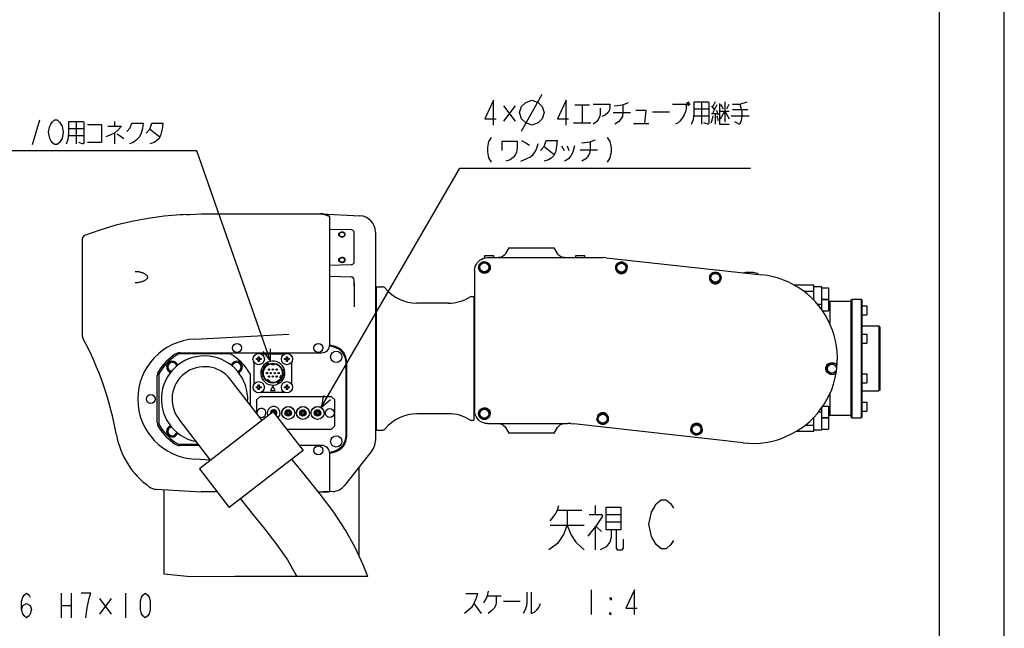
# Model space of a CAD drawing. Header units: millimetres. Extents: x 0 to 594, y 0 to 420.
# Tile 29 of 35: x 443 to 594, y 206 to 300. Entities that reach past the tile are written whole.
import ezdxf

# ---------------------------------------------------------------- set-up
doc = ezdxf.new("R2010")
doc.units = ezdxf.units.MM
doc.header["$LTSCALE"] = 32.67
doc.layers.get('0').update_dxf_attribs({"linetype": 'CONTINUOUS'})
doc.layers.add('CRV2', color=7, linetype='CONTINUOUS')
doc.layers.add('DRA_ITEM', color=7, linetype='CONTINUOUS')

msp = doc.modelspace()

# ---------------------------------------------------------------- linework, layer by layer
at = {"color": 7, "linetype": 'CONTINUOUS'}
for p, q in [((584, 410), (584, 10)), ((594, 8.24228), (594, 409.35318)), ((467.84442, 269.94772), (467.36954, 269.92097)), ((468.35862, 269.97641), (467.84442, 269.94772)), ((468.35862, 269.97641), (468.84289, 270.00318)), ((468.84289, 270.00318), (470.60778, 270.1003)), ((470.60741, 270.1002), (470.70464, 270.10298)), ((470.70464, 270.10298), (488.93227, 270.10298)), ((488.60236, 270.10298), (489.07749, 270.07311)), ((489.07253, 270.09915), (488.93227, 270.10298)), ((489.07227, 270.09921), (494.99484, 269.78165)), ((489.96471, 269.84709), (490.36093, 269.66359)), ((490.36093, 267.68364), (490.36093, 269.69258)), ((452.36093, 251.22764), (452.36093, 266.28661)), ((455.03212, 267.58808), (452.6818, 266.75343)), ((490.36093, 249.93134), (490.36093, 267.67969)), ((493.62402, 267.61297), (490.36093, 267.67969)), ((494.11093, 267.22267), (494.10969, 267.25)), ((494.11093, 262.67063), (494.11093, 267.22267)), ((497.36093, 267.28523), (497.36093, 235.21763)), ((517.86093, 264.85298), (517.35563, 263.97776)), ((517.86093, 264.85298), (524.86093, 264.85298)), ((525.36624, 263.97776), (524.86093, 264.85298)), ((514.17343, 263.29913), (514.17343, 263.67798)), ((514.17344, 263.67798), (515.54842, 263.67798)), ((514.29525, 263.32836), (514.60819, 263.35298)), ((514.61093, 263.35298), (514.58063, 263.35081)), ((514.60819, 263.35298), (531.93293, 263.35298)), ((515.54843, 263.35298), (515.54843, 263.67798)), ((528.17343, 263.35298), (528.17343, 263.67798)), ((528.17344, 263.67798), (529.54842, 263.67798)), ((529.54843, 263.35298), (529.54843, 263.67798)), ((531.93223, 263.35298), (532.38439, 263.34481)), ((532.83549, 263.32029), (532.38416, 263.3448)), ((532.83526, 263.32032), (533.28564, 263.27947)), ((533.28494, 263.27954), (556.7659, 260.72128)), ((490.36093, 262.21361), (493.62402, 262.28033)), ((490.36093, 260.48834), (493.66823, 260.40173)), ((512.61363, 261.39007), (512.61093, 261.35229)), ((512.61093, 261.35572), (512.61093, 239.85023)), ((554.3035, 261.10298), (555.41836, 261.10298)), ((494.11093, 258.97491), (494.11093, 259.90306)), ((494.11093, 258.96105), (494.11093, 255.80834)), ((497.48593, 258.85298), (497.48593, 236.85298)), ((497.48593, 258.85298), (498.49189, 258.85298)), ((564.73593, 259.10298), (561.7608, 259.10298)), ((564.73593, 256.79265), (564.73593, 259.10298)), ((565.98593, 258.85298), (564.73593, 258.85298)), ((565.98593, 255.27547), (565.98593, 258.85298)), ((565.98593, 258.72798), (566.98593, 258.72798)), ((566.98593, 258.72798), (566.98593, 256.97798)), ((512.1303, 257.35298), (512.48593, 257.35298)), ((512.48593, 257.35298), (512.48593, 238.35298)), ((564.73593, 258.13353), (563.22174, 258.13353)), ((497.36093, 256.47798), (497.48593, 256.47798)), ((508.59477, 256.35298), (503.73593, 256.35298)), ((512.48593, 256.35298), (512.61093, 256.35298)), ((565.98593, 256.12567), (565.33689, 256.12567)), ((565.98593, 256.97798), (566.98593, 256.97798)), ((565.98593, 256.9195), (566.98593, 256.9195)), ((566.98593, 256.9195), (566.98593, 255.1695)), ((570.48593, 256.60298), (566.98593, 256.60298)), ((567.23593, 253.07458), (567.23593, 256.60298)), ((570.48593, 256.85297), (570.61093, 256.97797)), ((570.48593, 238.85298), (570.48593, 256.85298)), ((570.61093, 256.97798), (571.98593, 256.97798)), ((570.61093, 238.72798), (570.61093, 256.97798)), ((571.98593, 256.97798), (571.98593, 238.72798)), ((572.11093, 256.85297), (571.98593, 256.97797)), ((572.11093, 256.85298), (572.11093, 238.85298)), ((572.11093, 255.93151), (572.86093, 255.93151)), ((572.86093, 255.93151), (572.86093, 254.55651)), ((566.06467, 255.1695), (566.98593, 255.1695)), ((572.11093, 254.55651), (572.86093, 254.55651)), ((572.11093, 252.85298), (574.73593, 252.85298)), ((574.86093, 252.72798), (574.73593, 252.85298)), ((574.73593, 252.85298), (574.73593, 242.85298)), ((574.86093, 252.72792), (574.86093, 242.97803)), ((469.62682, 250.8403), (484.08983, 251.59827)), ((572.11093, 251.60194), (572.86093, 251.60194)), ((572.86093, 251.60194), (572.86093, 250.22694)), ((491.00798, 249.59947), (490.34431, 249.7773)), ((490.36093, 249.93134), (491.04033, 249.7493)), ((572.11093, 250.22694), (572.86093, 250.22694)), ((467.23795, 248.60298), (474.98391, 248.60298)), ((467.3051, 248.72798), (489.11093, 248.72798)), ((479.38093, 247.83298), (479.38093, 248.12298)), ((479.38093, 248.12298), (479.52593, 248.12298)), ((479.52593, 248.12298), (479.52593, 247.83298)), ((483.3889, 248.52798), (479.84296, 248.52798)), ((483.70593, 247.83298), (483.70593, 248.12298)), ((483.70593, 248.12298), (483.85093, 248.12298)), ((483.85093, 248.12298), (483.85093, 247.83298)), ((478.68593, 247.37094), (478.68593, 243.82501)), ((479.09093, 247.68798), (479.09093, 247.83298)), ((479.09093, 247.83298), (479.38093, 247.83298)), ((479.38093, 247.68798), (479.09093, 247.68798)), ((479.38093, 247.39798), (479.38093, 247.68798)), ((479.52593, 247.39798), (479.38093, 247.39798)), ((479.52593, 247.83298), (479.81593, 247.83298)), ((479.52593, 247.68798), (479.52593, 247.39798)), ((479.81593, 247.68798), (479.52593, 247.68798)), ((479.81593, 247.83298), (479.81593, 247.68798)), ((480.79413, 247.2629), (480.89623, 247.05541)), ((481.42343, 247.0408), (481.42343, 246.85298)), ((481.79843, 246.85298), (481.42343, 246.85298)), ((481.79843, 246.85298), (481.79843, 247.0408)), ((483.41593, 247.68798), (483.41593, 247.83298)), ((483.41593, 247.83298), (483.70593, 247.83298)), ((483.70593, 247.68798), (483.41593, 247.68798)), ((483.70593, 247.39798), (483.70593, 247.68798)), ((483.85093, 247.39798), (483.70593, 247.39798)), ((483.85093, 247.83298), (484.14093, 247.83298)), ((483.85093, 247.68798), (483.85093, 247.39798)), ((484.14093, 247.68798), (483.85093, 247.68798)), ((484.14093, 247.83298), (484.14093, 247.68798)), ((484.53593, 243.84332), (484.53593, 247.35263)), ((492.86093, 236.02129), (492.86093, 247.18466)), ((492.98593, 235.99221), (492.98593, 247.21374)), ((568.22954, 247.01936), (567.61431, 247.0954)), ((568.21623, 247.03535), (568.22954, 247.01936)), ((463.86093, 237.99742), (463.86093, 245.20853)), ((464.11093, 245.47596), (464.11093, 237.72999)), ((478.11093, 245.47596), (478.11093, 240.692)), ((480.01059, 245.84644), (479.78198, 245.88122)), ((482.66457, 244.90477), (482.82306, 245.24464)), ((482.99328, 245.16526), (482.82306, 245.24464)), ((483.14177, 246.12918), (483.36046, 246.20435)), ((483.21127, 245.35951), (483.43989, 245.32473)), ((567.41499, 245.48267), (568.02944, 245.40672)), ((568.02944, 245.40672), (568.01262, 245.39445)), ((572.11093, 245.47901), (572.86093, 245.47901)), ((572.86093, 245.47901), (572.86093, 244.10401)), ((479.94525, 238.31274), (475.06083, 244.64821)), ((479.38093, 243.50798), (479.38093, 243.79798)), ((479.38093, 243.79798), (479.52593, 243.79798)), ((479.52593, 243.79798), (479.52593, 243.50798)), ((480.08009, 245.07678), (479.8614, 245.0016)), ((480.82355, 244.61419), (480.72964, 244.45153)), ((480.82355, 244.61419), (481.14831, 244.42669)), ((481.14831, 244.42669), (481.0544, 244.26403)), ((482.42773, 243.94305), (482.32563, 244.15054)), ((482.8348, 244.82539), (482.66457, 244.90477)), ((483.70593, 243.50798), (483.70593, 243.79798)), ((483.70593, 243.79798), (483.85093, 243.79798)), ((483.85093, 243.79798), (483.85093, 243.50798)), ((572.11093, 244.10401), (572.86093, 244.10401)), ((479.09093, 243.36298), (479.09093, 243.50798)), ((479.09093, 243.50798), (479.38093, 243.50798)), ((479.38093, 243.36298), (479.09093, 243.36298)), ((479.38093, 243.07298), (479.38093, 243.36298)), ((479.52593, 243.07298), (479.38093, 243.07298)), ((479.52593, 243.50798), (479.81593, 243.50798)), ((479.52593, 243.36298), (479.52593, 243.07298)), ((479.81593, 243.36298), (479.52593, 243.36298)), ((479.81593, 243.50798), (479.81593, 243.36298)), ((479.86128, 242.67798), (483.37058, 242.67798)), ((483.41593, 243.36298), (483.41593, 243.50798)), ((483.41593, 243.50798), (483.70593, 243.50798)), ((483.70593, 243.36298), (483.41593, 243.36298)), ((483.70593, 243.07298), (483.70593, 243.36298)), ((483.85093, 243.07298), (483.70593, 243.07298)), ((483.85093, 243.50798), (484.14093, 243.50798)), ((483.85093, 243.36298), (483.85093, 243.07298)), ((484.14093, 243.36298), (483.85093, 243.36298)), ((484.14093, 243.50798), (484.14093, 243.36298)), ((567.23593, 239.10298), (567.23593, 242.53104)), ((572.11093, 242.85298), (574.73593, 242.85298)), ((574.86093, 242.97797), (574.73593, 242.85297)), ((479.61093, 241.97798), (479.11093, 241.47798)), ((479.11093, 241.47798), (479.11093, 239.39492)), ((490.61093, 241.97798), (479.61093, 241.97798)), ((491.11093, 241.47798), (490.61093, 241.97798)), ((491.11093, 237.47798), (491.11093, 241.47798)), ((572.11093, 241.14944), (572.86093, 241.14944)), ((572.86093, 241.14944), (572.86093, 239.77444)), ((481.66793, 239.64053), (470.3231, 230.89407)), ((481.55551, 239.79048), (481.37509, 239.47798)), ((481.37509, 239.47798), (481.40034, 239.43423)), ((481.39525, 239.47798), (481.37509, 239.47798)), ((481.39525, 239.47798), (481.56559, 239.77302)), ((481.4143, 239.44498), (481.39525, 239.47798)), ((481.56559, 239.77302), (481.55551, 239.79048)), ((481.91635, 239.79048), (481.55551, 239.79048)), ((481.90627, 239.77302), (481.56559, 239.77302)), ((481.66793, 239.64053), (486.24723, 233.70083)), ((481.79325, 239.47798), (481.96093, 239.47798)), ((481.90627, 239.77302), (481.91635, 239.79048)), ((481.90627, 239.77302), (482.07661, 239.47798)), ((482.09677, 239.47798), (481.91635, 239.79048)), ((482.07661, 239.47798), (481.95528, 239.26781)), ((481.96093, 239.29409), (481.96093, 239.47798)), ((481.9668, 239.25286), (482.09677, 239.47798)), ((482.07661, 239.47798), (482.09677, 239.47798)), ((483.80551, 239.79048), (483.62509, 239.47798)), ((483.62509, 239.47798), (483.80551, 239.16548)), ((483.64525, 239.47798), (483.62509, 239.47798)), ((483.64525, 239.47798), (483.81559, 239.77302)), ((483.81559, 239.18294), (483.64525, 239.47798)), ((483.76093, 239.29409), (483.76093, 239.47798)), ((483.76093, 239.47798), (484.21093, 239.47798)), ((483.81559, 239.77302), (483.80551, 239.79048)), ((484.16635, 239.79048), (483.80551, 239.79048)), ((483.81559, 239.18294), (483.80551, 239.16548)), ((483.80551, 239.16548), (484.16635, 239.16548)), ((484.15627, 239.77302), (483.81559, 239.77302)), ((483.81559, 239.18294), (484.15627, 239.18294)), ((484.15627, 239.77302), (484.16635, 239.79048)), ((484.15627, 239.77302), (484.32661, 239.47798)), ((484.32661, 239.47798), (484.15627, 239.18294)), ((484.15627, 239.18294), (484.16635, 239.16548)), ((484.34677, 239.47798), (484.16635, 239.79048)), ((484.16635, 239.16548), (484.34677, 239.47798)), ((484.21093, 239.29409), (484.21093, 239.47798)), ((484.32661, 239.47798), (484.34677, 239.47798)), ((486.05551, 239.79048), (485.87509, 239.47798)), ((485.87509, 239.47798), (486.05551, 239.16548)), ((485.89525, 239.47798), (485.87509, 239.47798)), ((485.89525, 239.47798), (486.06559, 239.77302)), ((486.06559, 239.18294), (485.89525, 239.47798)), ((486.01093, 239.29409), (486.01093, 239.47798)), ((486.01093, 239.47798), (486.46093, 239.47798)), ((486.06559, 239.77302), (486.05551, 239.79048)), ((486.41635, 239.79048), (486.05551, 239.79048)), ((486.06559, 239.18294), (486.05551, 239.16548)), ((486.05551, 239.16548), (486.41635, 239.16548)), ((486.40627, 239.77302), (486.06559, 239.77302)), ((486.06559, 239.18294), (486.40627, 239.18294)), ((486.40627, 239.77302), (486.41635, 239.79048)), ((486.40627, 239.77302), (486.57661, 239.47798)), ((486.57661, 239.47798), (486.40627, 239.18294)), ((486.40627, 239.18294), (486.41635, 239.16548)), ((486.59677, 239.47798), (486.41635, 239.79048)), ((486.41635, 239.16548), (486.59677, 239.47798)), ((486.46093, 239.29409), (486.46093, 239.47798)), ((486.57661, 239.47798), (486.59677, 239.47798)), ((488.30551, 239.79048), (488.12509, 239.47798)), ((488.12509, 239.47798), (488.30551, 239.16548)), ((488.14525, 239.47798), (488.12509, 239.47798)), ((488.14525, 239.47798), (488.31559, 239.77302)), ((488.31559, 239.18294), (488.14525, 239.47798)), ((488.26093, 239.29409), (488.26093, 239.47798)), ((488.26093, 239.47798), (488.71093, 239.47798)), ((488.31559, 239.77302), (488.30551, 239.79048)), ((488.66635, 239.79048), (488.30551, 239.79048)), ((488.31559, 239.18294), (488.30551, 239.16548)), ((488.30551, 239.16548), (488.66635, 239.16548)), ((488.65627, 239.77302), (488.31559, 239.77302)), ((488.31559, 239.18294), (488.65627, 239.18294)), ((488.65627, 239.77302), (488.66635, 239.79048)), ((488.65627, 239.77302), (488.82661, 239.47798)), ((488.82661, 239.47798), (488.65627, 239.18294)), ((488.65627, 239.18294), (488.66635, 239.16548)), ((488.84677, 239.47798), (488.66635, 239.79048)), ((488.66635, 239.16548), (488.84677, 239.47798)), ((488.71093, 239.29409), (488.71093, 239.47798)), ((488.82661, 239.47798), (488.84677, 239.47798)), ((497.36093, 239.22798), (497.48593, 239.22798)), ((508.59477, 239.35298), (503.73593, 239.35298)), ((512.48593, 239.35298), (512.67977, 239.35298)), ((512.61093, 239.85366), (512.61363, 239.81588)), ((512.63554, 239.5373), (512.61093, 239.85023)), ((565.98593, 239.58028), (565.42044, 239.58028)), ((565.98593, 236.85298), (565.98593, 240.32225)), ((566.13449, 240.53646), (566.98593, 240.53646)), ((566.98593, 240.53646), (566.98593, 238.78646)), ((570.48593, 239.10298), (566.98593, 239.10298)), ((572.11093, 239.77444), (572.86093, 239.77444)), ((472.04545, 232.22227), (467.16103, 238.55774)), ((512.1303, 238.35298), (512.48593, 238.35298)), ((514.58063, 237.85514), (514.61093, 237.85298)), ((514.60819, 237.85298), (526.90729, 237.85298)), ((527.37578, 237.84418), (526.90656, 237.85298)), ((527.37554, 237.84417), (527.84385, 237.81777)), ((528.31084, 237.77382), (527.84361, 237.81781)), ((553.89693, 234.88011), (528.31012, 237.7739)), ((564.73593, 237.57242), (563.37724, 237.57242)), ((564.73593, 236.60298), (564.73593, 238.81564)), ((565.98593, 238.78646), (566.98593, 238.78646)), ((565.98593, 238.72798), (566.98593, 238.72798)), ((566.98593, 238.72798), (566.98593, 236.97798)), ((570.48593, 238.85298), (570.61093, 238.72798)), ((570.61093, 238.72798), (571.98593, 238.72798)), ((572.11093, 238.85298), (571.98593, 238.72798)), ((483.72066, 236.97798), (490.61093, 236.97798)), ((490.61093, 236.97798), (491.11093, 237.47798)), ((497.48593, 236.85298), (498.49189, 236.85298)), ((517.35563, 237.22819), (517.86093, 236.35298)), ((524.86093, 236.35298), (517.86093, 236.35298)), ((524.86093, 236.35298), (525.36624, 237.22819)), ((564.73593, 236.60298), (561.94557, 236.60298)), ((565.98593, 236.85298), (564.73593, 236.85298)), ((565.98593, 236.97798), (566.98593, 236.97798)), ((470.21002, 234.60298), (467.23795, 234.60298)), ((470.30639, 234.47798), (467.3051, 234.47798)), ((486.24723, 233.70083), (474.9024, 224.95437)), ((489.11093, 234.47798), (485.64807, 234.47798)), ((490.34431, 233.42865), (491.00798, 233.60648)), ((490.36093, 233.27461), (491.04033, 233.45665)), ((490.36093, 227.38529), (490.36093, 233.27461)), ((496.82673, 233.67308), (492.64492, 228.35078)), ((472.0321, 232.2396), (469.62682, 232.36565)), ((470.3231, 230.89407), (474.9024, 224.95437)), ((494.86093, 217.47631), (494.86093, 231.17116)), ((464.86093, 227.68055), (464.86093, 214.67985)), ((468.83735, 227.45307), (470.60778, 227.35565)), ((470.70464, 227.35298), (470.60741, 227.35575)), ((473.05316, 227.35298), (470.70464, 227.35298)), ((488.59405, 227.35298), (489.82092, 227.35298)), ((489.83058, 227.36185), (489.29729, 227.35298)), ((489.82092, 227.35298), (490.05824, 227.35922)), ((490.36093, 227.38834), (489.83058, 227.36185)), ((490.8118, 227.39885), (490.36162, 227.37517)), ((468.97547, 214.30618), (464.86093, 214.67985)), ((475.79235, 214.31942), (468.97547, 214.30618)), ((483.86619, 214.35753), (475.79235, 214.31942)), ((491.78927, 214.32931), (483.86619, 214.35753)), ((496.20557, 214.32382), (491.78927, 214.32931))]:
    msp.add_line(p, q, dxfattribs=at)
for points in [[(467.36954, 269.92097), (464.92753, 269.72013), (462.43843, 269.38548), (459.95121, 268.91799), (457.47841, 268.31817), (455.03212, 267.58808)], [(490.36093, 269.69258), (490.03025, 269.86631), (489.67597, 269.99609), (489.30666, 270.07607), (489.07253, 270.09915)], [(489.07749, 270.07311), (489.53459, 269.98599), (489.96471, 269.84709)], [(492.23593, 267.22093), (492.14414, 267.21285), (492.05695, 267.18903), (491.97874, 267.15066), (491.91343, 267.09965), (491.86428, 267.03858), (491.83377, 266.9705), (491.82343, 266.89882)], [(491.82343, 266.89882), (491.83377, 266.82715), (491.86428, 266.75906), (491.91343, 266.69799), (491.97874, 266.64699), (492.05695, 266.60861), (492.14414, 266.58479), (492.23593, 266.57671)], [(492.64843, 266.89882), (492.63809, 266.9705), (492.60758, 267.03858), (492.55844, 267.09965), (492.49312, 267.15066), (492.41491, 267.18903), (492.32772, 267.21285), (492.23593, 267.22093)], [(492.23593, 266.57671), (492.32772, 266.58479), (492.41491, 266.60861), (492.49312, 266.64699), (492.55844, 266.69799), (492.60758, 266.75906), (492.63809, 266.82715), (492.64843, 266.89882)], [(494.10969, 267.25), (494.10166, 267.29752), (494.07414, 267.36967), (494.02939, 267.43637), (493.96909, 267.4951), (493.89547, 267.54372), (493.81126, 267.58039), (493.71961, 267.60377), (493.62402, 267.61297)], [(492.23593, 263.31659), (492.14414, 263.30851), (492.05695, 263.28469), (491.97874, 263.24631), (491.91343, 263.19531), (491.86428, 263.13423), (491.83377, 263.06615), (491.82343, 262.99448)], [(492.64843, 262.99448), (492.63809, 263.06615), (492.60758, 263.13423), (492.55844, 263.19531), (492.49312, 263.24631), (492.41491, 263.28469), (492.32772, 263.30851), (492.23593, 263.31659)], [(512.61093, 261.35572), (512.63554, 261.66866), (512.70872, 261.97362), (512.82861, 262.26316), (512.99224, 262.53022), (513.19558, 262.76832), (513.43368, 262.97167), (513.70075, 263.13529), (513.99029, 263.25518), (514.29525, 263.32836)], [(517.35563, 263.97776), (517.23069, 263.79933), (517.07668, 263.64531), (516.89826, 263.52038), (516.70085, 263.42833), (516.49046, 263.37196), (516.27346, 263.35298)], [(526.4484, 263.35298), (526.23141, 263.37196), (526.02101, 263.42833), (525.82361, 263.52038), (525.64519, 263.64531), (525.49117, 263.79933), (525.36624, 263.97776)], [(491.82343, 262.99448), (491.83377, 262.9228), (491.86428, 262.85472), (491.91343, 262.79365), (491.97874, 262.74264), (492.05695, 262.70427), (492.14414, 262.68044), (492.23593, 262.67237)], [(492.23593, 262.67237), (492.32772, 262.68044), (492.41491, 262.70427), (492.49312, 262.74264), (492.55844, 262.79365), (492.60758, 262.85472), (492.63809, 262.9228), (492.64843, 262.99448)], [(493.62402, 262.28033), (493.71961, 262.28953), (493.81126, 262.3129), (493.89547, 262.34958), (493.96909, 262.39819), (494.02939, 262.45693), (494.07414, 262.52363), (494.10166, 262.59578), (494.11093, 262.67063)], [(513.22501, 261.82124), (513.2249, 261.83702), (513.22507, 261.85298)], [(513.28956, 261.49709), (513.25436, 261.60486), (513.23306, 261.71354), (513.22501, 261.82124)], [(513.22507, 261.85298), (513.23023, 261.93323), (513.24317, 262.01578), (513.26424, 262.09854), (513.29345, 262.17991), (513.33131, 262.25999), (513.3791, 262.33935), (513.43816, 262.41744), (513.51031, 262.49339), (513.599, 262.56649), (513.70672, 262.6333), (513.83271, 262.68781), (513.97591, 262.72428), (514.13118, 262.73667), (514.29223, 262.72078), (514.45419, 262.67354), (514.60798, 262.59435), (514.74448, 262.48615)], [(514.74448, 262.48615), (514.79895, 262.42872), (514.84848, 262.36627), (514.89264, 262.29908)], [(515.0203, 261.85298), (515.01108, 261.70453), (514.97936, 261.56494), (514.92751, 261.43512), (514.85804, 261.31729), (514.77438, 261.21415)], [(514.89264, 262.29908), (514.94974, 262.18577), (514.99135, 262.06247), (515.01512, 261.93288)], [(515.01512, 261.93288), (515.0186, 261.89288), (515.0203, 261.85298)], [(534.32302, 262.10631), (534.28417, 261.96428), (534.26883, 261.81622)], [(534.26883, 261.81622), (534.28555, 261.62319), (534.34074, 261.4434), (534.42711, 261.28584), (534.53614, 261.15512), (534.66016, 261.0523), (534.79351, 260.9763), (534.93254, 260.92538), (535.0752, 260.89813), (535.22038, 260.89408), (535.36706, 260.91392), (535.51359, 260.95946), (535.65681, 261.0332), (535.79141, 261.13742), (535.90967, 261.27276), (536.00223, 261.43651), (536.06006, 261.62145), (536.07714, 261.81622)], [(534.32302, 262.10631), (534.39581, 262.2593), (534.48697, 262.38507), (534.58832, 262.48457), (534.69501, 262.56119), (534.80261, 262.61744), (534.9098, 262.65668), (535.01484, 262.68113), (535.11737, 262.6928), (535.21999, 262.69295), (535.32746, 262.68079), (535.43707, 262.65487), (535.54502, 262.61471), (535.64606, 262.56189), (535.73406, 262.50121), (535.8106, 262.43414), (535.8779, 262.36023), (535.93832, 262.27643), (535.99226, 262.17859), (536.03796, 262.06062), (536.06953, 261.91603)], [(536.07714, 261.81622), (536.07469, 261.8665), (536.06953, 261.91603)], [(460.45783, 261.23797), (460.54899, 261.23523), (460.69447, 261.22608), (460.83346, 261.21186), (460.96655, 261.19316), (461.09433, 261.17036), (461.21743, 261.14369), (461.33644, 261.11322), (461.45162, 261.07896), (461.56192, 261.04131), (461.66594, 261.00087), (461.76227, 260.95853), (461.84994, 260.91517), (461.93024, 260.87061), (462.00434, 260.82443), (462.07295, 260.77615), (462.1365, 260.72517), (462.19494, 260.6708), (462.24743, 260.61253), (462.29201, 260.55073), (462.32632, 260.48626), (462.34832, 260.41942), (462.35572, 260.35088), (462.34744, 260.28267), (462.32477, 260.21617), (462.29002, 260.15209), (462.24516, 260.09064), (462.19256, 260.03276), (462.13419, 259.9788), (462.0708, 259.92819), (462.00239, 259.88024), (461.92853, 259.83434), (461.84848, 259.79001), (461.76102, 259.74684), (461.6649, 259.70465), (461.56116, 259.66437), (461.45124, 259.62687), (461.33654, 259.59276), (461.2181, 259.56242), (461.09562, 259.53585), (460.9685, 259.51311), (460.83613, 259.49441), (460.69789, 259.48016), (460.55322, 259.47091), (460.45796, 259.46798)], [(514.77438, 261.21415), (514.67753, 261.12517), (514.57517, 261.05499), (514.46681, 261.00071), (514.35546, 260.96242), (514.24156, 260.93926), (514.12273, 260.93106), (513.9999, 260.93927), (513.87935, 260.9643), (513.77123, 261.00231), (513.6772, 261.04905), (513.59529, 261.10212), (513.52411, 261.15979), (513.46252, 261.2208), (513.40932, 261.28457), (513.36318, 261.35147), (513.32337, 261.42202), (513.28956, 261.49709)], [(548.73772, 260.53582), (548.69887, 260.39379), (548.68353, 260.24573)], [(548.68353, 260.24573), (548.70025, 260.0527), (548.75544, 259.87292), (548.84181, 259.71535), (548.95084, 259.58464), (549.07486, 259.48182), (549.20821, 259.40582), (549.34724, 259.35489), (549.4899, 259.32765), (549.63508, 259.32359), (549.78176, 259.34343), (549.92829, 259.38897), (550.07151, 259.46271), (550.20611, 259.56693), (550.32437, 259.70227), (550.41693, 259.86602), (550.47476, 260.05097), (550.49184, 260.24573)], [(548.73772, 260.53582), (548.81051, 260.68881), (548.90167, 260.81459), (549.00302, 260.91409), (549.10971, 260.99071), (549.21731, 261.04695), (549.3245, 261.08619), (549.42954, 261.11064), (549.53207, 261.12231), (549.63469, 261.12246), (549.74216, 261.1103), (549.85177, 261.08438), (549.95972, 261.04422), (550.06076, 260.9914), (550.14876, 260.93073), (550.2253, 260.86366), (550.2926, 260.78974), (550.35302, 260.70595), (550.40696, 260.60811), (550.45266, 260.49013), (550.48423, 260.34554)], [(550.49184, 260.24573), (550.48939, 260.29601), (550.48423, 260.34554)], [(553.89557, 261.03401), (554.09368, 261.08524), (554.3035, 261.10298)], [(555.41836, 261.10298), (555.62818, 261.08524), (555.83203, 261.03252), (556.02412, 260.94634), (556.19901, 260.82913), (556.25387, 260.77707)], [(494.11093, 259.42982), (494.10857, 259.3708), (494.10548, 259.29031), (494.10548, 259.19259), (494.10857, 259.08075), (494.11093, 258.96105)], [(567.0765, 245.47757), (566.92618, 245.57003), (566.80426, 245.68109), (566.70952, 245.80421), (566.64004, 245.9348), (566.59399, 246.06969), (566.56991, 246.20729), (566.56702, 246.34278), (566.58377, 246.47426), (566.62022, 246.60386), (566.67667, 246.72885), (566.75349, 246.84675), (566.85296, 246.95643), (566.97459, 247.0523), (567.11972, 247.13005), (567.28815, 247.18298)], [(567.28815, 247.18298), (567.39726, 247.19888), (567.51091, 247.20073), (567.62567, 247.18732)], [(567.62567, 247.18732), (567.7278, 247.16791), (567.82152, 247.14918), (567.90595, 247.13129), (567.98069, 247.11434), (568.04643, 247.09816), (568.10441, 247.08231), (568.15412, 247.06653), (568.19317, 247.05077), (568.21623, 247.03535)], [(567.40363, 245.3908), (567.28869, 245.4058), (567.17861, 245.43541), (567.0765, 245.47757)], [(568.01262, 245.39445), (567.98584, 245.38498), (567.94329, 245.3792), (567.89062, 245.37606), (567.83032, 245.37487), (567.7628, 245.37523), (567.68663, 245.37701), (567.601, 245.38021), (567.50639, 245.38482), (567.40363, 245.3908)], [(514.60819, 237.85298), (514.29525, 237.87759), (513.99029, 237.95077), (513.70075, 238.07066), (513.43368, 238.23428), (513.19558, 238.43763), (512.99224, 238.67573), (512.82861, 238.94279), (512.70872, 239.23233), (512.63554, 239.5373)], [(513.22507, 239.35298), (513.2249, 239.36893), (513.22501, 239.38471)], [(513.22501, 239.38472), (513.23456, 239.50314), (513.26023, 239.62263), (513.30295, 239.74083)], [(514.74448, 238.7198), (514.60325, 238.60858), (514.44394, 238.52841), (514.27653, 238.48231), (514.11085, 238.46936), (513.95176, 238.48608), (513.80712, 238.52739), (513.68104, 238.58671), (513.57475, 238.6576), (513.48803, 238.73418), (513.41705, 238.81444), (513.35877, 238.89813), (513.31171, 238.98488), (513.27477, 239.07513), (513.24785, 239.16863), (513.23142, 239.26244), (513.22507, 239.35298)], [(513.30295, 239.74083), (513.38661, 239.89019), (513.48741, 240.01139), (513.60182, 240.10872), (513.72542, 240.1828), (513.85396, 240.23433), (513.98493, 240.26474), (514.11324, 240.27509), (514.23749, 240.26747), (514.35857, 240.24293), (514.47679, 240.20124), (514.58723, 240.144), (514.68633, 240.07398), (514.77229, 239.99429)], [(514.77229, 239.99429), (514.85673, 239.89082), (514.92679, 239.77261), (514.97907, 239.64228), (515.01107, 239.50199), (515.02031, 239.35298)], [(514.89264, 238.90687), (514.95499, 239.03296), (514.99805, 239.17106), (515.0188, 239.31613)], [(515.02031, 239.35298), (515.01975, 239.33456), (515.0188, 239.31613)], [(533.20946, 238.58027), (533.19275, 238.77322), (533.13763, 238.95288), (533.05139, 239.11033), (532.94255, 239.24096), (532.81872, 239.34376), (532.68555, 239.41982), (532.54664, 239.47085), (532.40403, 239.49824), (532.25883, 239.50244), (532.11206, 239.48274), (531.96537, 239.43729), (531.82196, 239.36358), (531.68716, 239.25932), (531.56874, 239.12389), (531.47609, 238.96003), (531.41823, 238.77502), (531.40115, 238.58027)], [(514.89264, 238.90687), (514.84849, 238.83969), (514.79895, 238.77724), (514.74448, 238.7198)], [(516.27346, 237.85298), (516.49046, 237.83399), (516.70085, 237.77762), (516.89826, 237.68557), (517.07668, 237.56064), (517.23069, 237.40662), (517.35563, 237.22819)], [(525.36624, 237.22819), (525.49117, 237.40662), (525.64519, 237.56064), (525.82361, 237.68557), (526.02101, 237.77762), (526.23141, 237.83399), (526.4484, 237.85298)], [(531.40115, 238.58027), (531.40345, 238.53185), (531.40828, 238.48412)], [(533.15399, 238.28669), (533.08045, 238.13378), (532.9886, 238.00826), (532.88666, 237.90911), (532.7795, 237.83294), (532.67157, 237.77721), (532.56414, 237.73849), (532.45892, 237.71456), (532.35616, 237.7034), (532.25304, 237.70382), (532.14492, 237.71673), (532.03498, 237.74354), (531.92705, 237.7846), (531.82664, 237.83805), (531.73953, 237.899), (531.66397, 237.96605), (531.59756, 238.03979), (531.5379, 238.12337), (531.48456, 238.22106), (531.43934, 238.3391), (531.40828, 238.48412)], [(533.15399, 238.28669), (533.19377, 238.43036), (533.20946, 238.58027)], [(547.61761, 236.95075), (547.6009, 237.1437), (547.54578, 237.32337), (547.45954, 237.48081), (547.3507, 237.61144), (547.22687, 237.71424), (547.0937, 237.7903), (546.95479, 237.84133), (546.81218, 237.86872), (546.66698, 237.87293), (546.5202, 237.85322), (546.37352, 237.80777), (546.2301, 237.73407), (546.09531, 237.6298), (545.97689, 237.49437), (545.88423, 237.33052), (545.82638, 237.14551), (545.80929, 236.95075)], [(545.80929, 236.95075), (545.8116, 236.90233), (545.81643, 236.8546)], [(547.56214, 236.65717), (547.4886, 236.50427), (547.39675, 236.37874), (547.29481, 236.2796), (547.18765, 236.20343), (547.07971, 236.14769), (546.97229, 236.10897), (546.86707, 236.08504), (546.7643, 236.07388), (546.66119, 236.0743), (546.55307, 236.08722), (546.44312, 236.11402), (546.3352, 236.15508), (546.23478, 236.20853), (546.14768, 236.26949), (546.07212, 236.33654), (546.00571, 236.41027), (545.94604, 236.49385), (545.89271, 236.59154), (545.84749, 236.70958), (545.81643, 236.8546)], [(547.56214, 236.65717), (547.60192, 236.80085), (547.61761, 236.95075)], [(496.20557, 214.32382), (495.49943, 216.11306), (494.24603, 218.78918), (492.75393, 221.48644), (490.96418, 224.22316), (488.89934, 226.97539), (486.61133, 229.80527), (484.54208, 232.38622)], [(462.60927, 228.1429), (462.86216, 227.98707), (463.13754, 227.86687), (463.42545, 227.78705), (463.71954, 227.74853)], [(463.71954, 227.74853), (465.40455, 227.64818), (467.13614, 227.54821), (468.83735, 227.45307)], [(490.05824, 227.35922), (490.09089, 227.36105), (490.36093, 227.38529)], [(476.62149, 226.27989), (478.37358, 224.08274), (480.3862, 221.61309), (482.242, 219.22111), (483.84254, 216.88922), (485.15302, 214.60474), (485.27377, 214.35252)]]:
    msp.add_lwpolyline(points, dxfattribs=at)
at = {"color": 2, "linetype": 'CONTINUOUS'}
for points in [[(492.23593, 266.50839), (492.13881, 266.51582), (492.0454, 266.53785), (491.95924, 266.57362), (491.88238, 266.62274), (491.82044, 266.68162), (491.77433, 266.74878), (491.7458, 266.82165), (491.73593, 266.89882), (491.74545, 266.97466), (491.77366, 267.0476), (491.81947, 267.11488), (491.88238, 267.1749), (491.95778, 267.22327), (492.04378, 267.25927), (492.1371, 267.28155), (492.23593, 267.28926)], [(492.23593, 266.50839), (492.33305, 266.51582), (492.42647, 266.53785), (492.51263, 266.57362), (492.58948, 266.62274), (492.65142, 266.68162), (492.69754, 266.74878), (492.72607, 266.82165), (492.73593, 266.89882), (492.72641, 266.97466), (492.6982, 267.0476), (492.65239, 267.11488), (492.58948, 267.1749), (492.51408, 267.22327), (492.42808, 267.25927), (492.33476, 267.28155), (492.23593, 267.28926)], [(492.23593, 262.60404), (492.13881, 262.61148), (492.0454, 262.6335), (491.95924, 262.66928), (491.88238, 262.7184), (491.82044, 262.77728), (491.77433, 262.84444), (491.7458, 262.91731), (491.73593, 262.99448), (491.74545, 263.07031), (491.77366, 263.14326), (491.81947, 263.21054), (491.88238, 263.27056), (491.95778, 263.31892), (492.04378, 263.35493), (492.1371, 263.37721), (492.23593, 263.38491)], [(492.23593, 262.60404), (492.33305, 262.61148), (492.42647, 262.6335), (492.51263, 262.66928), (492.58948, 262.7184), (492.65142, 262.77728), (492.69754, 262.84444), (492.72607, 262.91731), (492.73593, 262.99448), (492.72641, 263.07031), (492.6982, 263.14326), (492.65239, 263.21054), (492.58948, 263.27056), (492.51408, 263.31892), (492.42808, 263.35493), (492.33476, 263.37721), (492.23593, 263.38491)]]:
    msp.add_lwpolyline(points, dxfattribs=at)
at = {"color": 7, "linetype": 'CONTINUOUS'}
for centre, radius in [((514.11093, 261.85298), 0.8125), ((514.11093, 261.85298), 0.6875), ((535.17503, 261.81622), 0.8125), ((535.17503, 261.81622), 0.6875), ((549.58973, 260.24573), 0.8125), ((549.58973, 260.24573), 0.6875), ((476.11093, 249.47798), 0.6875), ((488.61093, 249.47798), 0.6875), ((479.45343, 247.76048), 0.8625), ((483.77843, 247.76048), 0.8625), ((491.36093, 248.10298), 0.875), ((481.61093, 245.60298), 1.525), ((481.61093, 245.60298), 1.45), ((567.51465, 246.28903), 0.6875), ((480.71093, 245.60298), 0.09525), ((481.01093, 246.14048), 0.09525), ((481.01093, 245.06548), 0.09525), ((481.31093, 245.60298), 0.09525), ((481.61093, 246.14048), 0.09525), ((481.61093, 245.06548), 0.09525), ((481.91093, 245.60298), 0.09525), ((482.21093, 246.14048), 0.09525), ((482.21093, 245.06548), 0.09525), ((482.51093, 245.60298), 0.09525), ((479.45343, 243.43548), 0.8625), ((483.77843, 243.43548), 0.8625), ((462.86093, 241.60298), 0.6875), ((483.98593, 239.47798), 1), ((483.98593, 239.47798), 0.9875), ((483.98593, 239.47798), 0.5), ((483.98593, 239.47798), 0.29504), ((486.23593, 239.47798), 1), ((486.23593, 239.47798), 0.9875), ((486.23593, 239.47798), 0.5), ((486.23593, 239.47798), 0.29504), ((488.48593, 239.47798), 1), ((488.48593, 239.47798), 0.9875), ((488.48593, 239.47798), 0.5), ((488.48593, 239.47798), 0.29504), ((490.36093, 239.47798), 0.6875), ((514.11093, 239.35298), 0.8125), ((514.11093, 239.35298), 0.6875), ((532.30317, 238.58027), 0.8125), ((532.30317, 238.58027), 0.6875), ((546.71132, 236.95075), 0.8125), ((546.71132, 236.95075), 0.6875), ((491.36093, 235.10298), 0.875), ((488.61093, 233.72798), 0.6875)]:
    msp.add_circle(centre, radius, dxfattribs=at)
for centre, radius, start, end in [((494.86093, 267.28524), 2.5, 0, 86.9307869), ((452.86093, 266.28662), 0.5, 110.9931706, 180), ((493.61093, 259.90306), 0.5, 0.0001557, 88.5000041), ((555.35787, 247.79776), 13, 263.5474444, 83.7821299), ((498.49189, 258.35298), 0.5, 39.0228026, 90), ((503.73593, 262.60298), 6.25, 219.0228026, 270), ((508.59477, 262.60298), 6.25, 270, 301.5863381), ((512.1303, 256.85298), 0.5, 90, 121.5863381), ((452.86093, 251.22765), 0.5, 180.000213, 208.2138512), ((408.36093, 227.35298), 50, 10.0878447, 28.2139746), ((470.11093, 241.60298), 9.25, 93, 267), ((489.11093, 249.97798), 1.25, 270, 360), ((490.36093, 247.21374), 2.625, 0, 75), ((471.11093, 241.60298), 8.25, 122.9352305, 148.9972809), ((471.11093, 241.60298), 8, 118.9550244, 151.0449756), ((471.11093, 241.60298), 6.6375, 356.5440492, 258.717847), ((467.3051, 247.47798), 1.25, 90, 122.9352305), ((471.11093, 241.60298), 8, 28.9550244, 61.0449756), ((490.36093, 247.18466), 2.5, 0, 75), ((466.16118, 246.55272), 0.875, 15.6420601, 252.9002249), ((466.16118, 246.55272), 0.6875, 9.1610872, 260.7438415), ((476.06068, 246.55272), 0.875, 286.7754703, 164.3958935), ((476.06068, 246.55272), 0.6875, 278.9820798, 171.0797642), ((481.61093, 245.60298), 1.85, 351.3518633, 171.348924), ((481.61093, 245.60298), 1.61875, 116.2003752, 198.9695486), ((567.51465, 246.28903), 0.8125, 82.9542309, 262.9542309), ((555.35787, 247.79776), 12.89518, 353.9883103, 356.5393057), ((465.11093, 245.20853), 1.25, 148.9972809, 180), ((471.11093, 241.60298), 4.9875, 37.6309481, 217.6309481), ((481.61093, 245.60298), 1.85, 171.3518633, 351.348924), ((481.61093, 245.60298), 1.61875, 296.2003752, 18.9695486), ((555.35787, 247.79776), 12.89518, 349.3143321, 351.8447538), ((479.86093, 239.47798), 0.6875, 237.606981, 197.3424027), ((481.73593, 239.47798), 1, 310.2711744, 207.7171431), ((481.73593, 239.47798), 0.9875, 310.3177329, 207.5738091), ((481.73593, 239.47798), 0.5, 312.8340892, 197.3839059), ((481.73593, 239.47798), 0.29504, 316.5157088, 181.7799449), ((503.73593, 233.10298), 6.25, 90, 140.9771974), ((508.59477, 233.10298), 6.25, 58.4136619, 90), ((465.11093, 237.99742), 1.25, 180, 211.0027191), ((471.11093, 241.60298), 8, 208.9550244, 241.0449756), ((512.1303, 238.85298), 0.5, 238.4136619, 270), ((469.89471, 238.30028), 12.5, 190.0875526, 234.3497578), ((471.11093, 241.60298), 8.25, 211.0027191, 237.0647695), ((466.16118, 236.65323), 0.875, 106.7754703, 344.3958935), ((466.16118, 236.65323), 0.6875, 98.9820798, 351.0797642), ((490.36093, 236.02129), 2.5, 285, 360), ((498.49189, 237.35298), 0.5, 270, 320.9771974), ((467.3051, 235.72798), 1.25, 237.0647695, 270), ((490.36093, 235.99221), 2.625, 285, 360), ((494.86093, 235.21763), 2.5, 321.8427734, 360), ((489.11093, 233.22798), 1.25, 0, 90), ((490.67912, 229.89533), 2.5, 273.0104632, 321.8427734)]:
    msp.add_arc(centre, radius, start, end, dxfattribs=at)
at = {"layer": 'CRV2', "color": 4, "linetype": 'CONTINUOUS'}
for p, q in [((481.61093, 243.57749), (481.23593, 242.92798)), ((481.98593, 242.92798), (481.61093, 243.57749)), ((481.23593, 242.92798), (481.98593, 242.92798))]:
    msp.add_line(p, q, dxfattribs=at)
at = {"layer": 'DRA_ITEM', "color": 2, "linetype": 'CONTINUOUS'}
for p, q in [((519.82864, 282.78378), (522.99532, 288.48377)), ((518.84696, 286.7025), (517.04198, 284.32751)), ((517.04198, 286.7025), (518.84696, 284.32751)), ((527.99864, 286.82127), (530.27864, 286.82127)), ((529.13864, 286.82127), (529.13864, 284.09001)), ((545.19364, 287.17751), (545.47864, 286.7025)), ((545.38365, 287.29628), (545.66865, 286.82127)), ((546.33364, 286.22752), (548.61364, 286.22752)), ((547.47364, 287.29628), (547.47364, 283.8525)), ((548.99362, 286.7025), (549.46864, 285.99002)), ((549.56366, 287.29628), (549.18364, 286.46503)), ((549.84866, 286.82127), (549.18364, 285.51501)), ((549.75363, 285.99002), (550.03863, 285.2775)), ((550.41866, 286.94), (550.79865, 286.22752)), ((551.08365, 287.29628), (551.08365, 284.20878)), ((551.36864, 286.22752), (551.74863, 286.94)), ((552.22364, 286.10875), (554.59863, 286.10875)), ((444.664, 280.71149), (445.804, 284.51147)), ((533.88864, 285.63378), (536.54863, 285.63378)), ((539.96866, 285.75251), (542.53366, 285.75251)), ((546.33364, 285.15876), (548.61364, 285.15876)), ((548.99362, 285.51501), (549.94365, 285.51501)), ((548.99362, 284.09001), (549.27866, 285.15876)), ((549.56366, 285.51501), (549.56366, 283.8525)), ((549.84866, 285.15876), (550.03863, 284.44625)), ((550.41866, 285.87128), (551.74863, 285.87128)), ((552.03363, 285.15876), (554.78864, 285.15876)), ((450.269, 283.20521), (452.549, 283.20521)), ((451.409, 284.27396), (451.409, 280.83022)), ((457.29901, 284.27396), (457.29901, 283.56148)), ((462.714, 283.08647), (464.23399, 281.89898)), ((527.80863, 284.09001), (530.46865, 284.09001)), ((537.02364, 283.97127), (539.39862, 283.97127)), ((450.269, 282.13649), (452.549, 282.13649)), ((457.29901, 282.49273), (457.29901, 280.83022)), ((457.67899, 282.37399), (458.724, 281.66147)), ((523.31197, 280.40876), (524.83199, 279.22127)), ((525.97199, 280.52753), (526.35198, 279.81501)), ((526.82699, 280.52753), (527.11199, 279.81501)), ((528.82199, 279.93375), (531.48197, 279.93375)), ((464.99399, 279.76147), (431.55399, 279.76147)), ((469.93372, 279.76147), (464.99399, 279.76147)), ((481.25238, 247.4179), (469.93372, 279.76147)), ((489.03647, 240.2977), (510.32729, 277.08376)), ((510.32729, 277.08376), (513.43197, 277.08376)), ((513.43197, 277.08376), (554.97864, 277.08376)), ((525.34554, 224.54845), (529.09553, 224.54845)), ((531.15803, 225.25156), (531.15803, 223.84532)), ((532.84552, 223.84532), (535.09553, 223.84532)), ((535.09553, 222.67344), (532.84552, 222.67344)), ((524.22052, 222.2047), (529.47051, 222.2047)), ((531.15803, 221.97031), (531.15803, 218.45469)), ((531.34554, 221.97031), (532.09555, 221.26718)), ((530.54108, 212.31018), (530.54108, 208.51018)), ((449.09561, 211.78303), (449.09561, 207.98303)), ((450.6156, 211.78303), (450.6156, 207.98303)), ((456.7906, 210.95178), (454.98562, 208.5768)), ((454.98562, 210.95178), (456.7906, 208.5768)), ((458.97561, 211.78303), (458.97561, 207.98303)), ((514.58107, 211.36019), (516.67109, 211.36019)), ((517.05108, 210.52894), (519.61607, 210.52894)), ((449.09561, 209.88304), (450.6156, 209.88304)), ((512.49108, 210.17268), (513.63108, 208.62893))]:
    msp.add_line(p, q, dxfattribs=at)
for points in [[(515.52199, 283.73377), (515.52199, 287.53375), (514.19198, 284.68375), (515.90198, 284.68375)], [(519.51199, 285.63378), (519.82864, 286.58376), (520.46197, 287.2171), (521.41196, 287.53375), (522.36198, 287.2171), (522.99532, 286.58376), (523.31197, 285.63378), (522.99532, 284.68375), (522.36198, 284.05042), (521.41196, 283.73377), (520.46197, 284.05042), (519.82864, 284.68375), (519.51199, 285.63378)], [(526.66863, 283.73377), (526.66863, 287.53375), (525.33865, 284.68375), (527.04865, 284.68375)], [(530.84863, 286.94), (533.41363, 286.94), (533.41363, 286.34626), (533.31864, 285.99002), (533.12863, 285.63378), (532.74864, 285.2775), (532.17865, 285.04003)], [(531.89365, 286.34626), (531.89365, 285.39627), (531.79866, 284.92126), (531.60865, 284.56502), (531.32365, 284.20878), (530.84863, 283.8525)], [(534.07865, 286.7025), (535.40863, 286.82127), (536.26363, 287.17751)], [(535.40863, 286.82127), (535.40863, 285.63378), (535.31364, 285.04003), (535.02864, 284.56502), (534.74364, 284.20878), (534.17364, 283.8525)], [(537.40363, 285.99002), (538.92365, 285.99002), (538.73364, 283.97127)], [(543.00863, 286.94), (545.09865, 286.94), (545.09865, 286.22752), (545.00363, 285.75251), (544.81365, 285.2775), (544.52865, 284.80252), (544.14863, 284.32751), (543.86363, 284.09001), (543.48364, 283.8525)], [(545.95365, 283.8525), (546.23865, 284.56502), (546.33364, 285.51501), (546.33364, 287.29628), (548.51865, 287.29628), (548.61364, 287.17751), (548.61364, 283.97127), (548.51865, 283.8525), (548.42362, 283.8525), (547.85362, 284.09001)], [(550.22865, 287.05877), (550.22865, 283.8525), (551.74863, 283.8525)], [(552.22364, 286.94), (553.36364, 286.94), (554.50364, 287.29628)], [(553.36364, 286.94), (553.55365, 286.22752), (553.64864, 285.75251), (553.64864, 285.15876), (553.55365, 284.44625), (553.36364, 283.8525), (553.26865, 283.8525), (552.60363, 284.20878)], [(448.84401, 281.02814), (448.46398, 280.71149), (448.08399, 280.71149), (447.70401, 281.02814), (447.51399, 281.34482), (447.32398, 281.66147), (447.13401, 282.61146), (447.32398, 283.56148), (447.51399, 283.87813), (447.70401, 284.19482), (448.08399, 284.51147), (448.46398, 284.51147), (448.84401, 284.19482), (449.03398, 283.87813), (449.22399, 283.56148), (449.414, 282.61146), (449.22399, 281.66147), (448.84401, 281.02814)], [(550.41866, 284.68375), (551.08365, 285.87128), (551.74863, 284.68375)], [(449.88898, 280.83022), (450.17398, 281.54274), (450.269, 282.49273), (450.269, 284.27396), (452.45398, 284.27396), (452.549, 284.15523), (452.549, 280.94896), (452.45398, 280.83022), (452.35899, 280.83022), (451.78899, 281.06773)], [(453.119, 283.79899), (455.30397, 283.79899), (455.30397, 281.06773), (453.119, 281.06773)], [(456.254, 283.56148), (458.34398, 283.56148), (457.86901, 282.96774), (457.29901, 282.49273), (456.824, 282.25522), (455.969, 281.89898)], [(459.19898, 282.73023), (459.67399, 283.32398), (459.95899, 284.03646), (461.66899, 284.03646), (461.574, 283.20521), (461.38399, 282.49273), (461.09899, 281.89898), (460.62398, 281.42397), (460.149, 281.06773), (459.579, 280.83022)], [(462.144, 282.49273), (462.714, 283.08647), (462.999, 284.03646), (464.709, 284.03646), (464.61397, 283.08647), (464.424, 282.25522), (464.139, 281.66147), (463.75897, 281.30523), (463.37899, 281.06773), (462.714, 280.83022)], [(515.14197, 281.83376), (514.76198, 281.20042), (514.57197, 280.25043), (514.57197, 279.6171), (514.76198, 278.66711), (515.14197, 278.03377)], [(529.01196, 281.00251), (530.34197, 281.12128), (531.19697, 281.47752)], [(533.00196, 281.83376), (533.38198, 281.20042), (533.57199, 280.25043), (533.57199, 279.6171), (533.38198, 278.66711), (533.00196, 278.03377)], [(516.85197, 279.81501), (516.85197, 281.24001), (519.13196, 281.24001), (519.13196, 280.17125), (519.03698, 279.57751), (518.84696, 279.10253), (518.56196, 278.74626), (518.08699, 278.39001), (517.42197, 278.15251)], [(519.70196, 278.15251), (520.55696, 278.50875), (521.22198, 278.86503), (521.60197, 279.22127), (521.98196, 279.69628), (522.17197, 280.17125), (522.36198, 280.88377)], [(519.79699, 281.35878), (520.46197, 281.00251), (521.03197, 280.64626)], [(522.74197, 279.81501), (523.31197, 280.40876), (523.59697, 281.35878), (525.30697, 281.35878), (525.21198, 280.40876), (525.02197, 279.57751), (524.73697, 278.98376), (524.35698, 278.62752), (523.97696, 278.39001), (523.31197, 278.15251)], [(527.96699, 280.52753), (527.68199, 279.57751), (527.39699, 278.98376), (527.01696, 278.50875), (526.63698, 278.27128), (526.35198, 278.15251)], [(530.34197, 281.12128), (530.34197, 279.93375), (530.24698, 279.34), (529.96199, 278.86503), (529.67699, 278.50875), (529.10699, 278.15251)], [(480.07674, 248.91352), (481.25238, 247.4179), (481.2389, 249.32022)], [(489.40531, 242.16397), (489.03647, 240.2977), (490.47096, 241.5472)], [(526.84552, 224.54845), (526.84552, 222.2047), (526.28302, 220.79844), (525.34554, 219.39219), (524.03304, 218.45469)], [(524.22052, 222.90783), (524.97052, 223.84532), (525.34554, 224.54845), (525.53302, 225.25156)], [(532.84552, 225.01719), (535.09553, 225.01719), (535.09553, 221.50157), (532.84552, 221.50157), (532.84552, 225.01719)], [(530.22052, 223.84532), (532.09555, 223.84532), (532.28302, 223.61093), (531.34554, 222.2047), (530.03304, 220.56407)], [(526.84552, 222.2047), (527.40805, 220.79844), (528.15801, 219.62656), (529.47051, 218.45469)], [(533.59552, 221.50157), (533.59552, 220.32969), (533.40805, 219.62656), (532.84552, 218.92345), (531.90804, 218.45469)], [(534.34553, 221.50157), (534.34553, 218.68906), (534.53304, 218.45469), (535.28304, 218.45469), (535.47052, 218.68906), (535.47052, 220.09532)], [(514.01107, 210.29143), (514.39109, 210.88518), (514.58107, 211.36019), (514.77108, 212.07269)], [(520.66109, 211.95394), (520.66109, 210.41019), (520.5661, 209.81644), (520.37609, 209.22268), (520.09109, 208.62893)], [(521.32607, 211.95394), (521.32607, 208.62893), (521.80108, 208.86644), (522.18107, 209.22268), (522.46607, 209.57894), (522.65608, 209.93518), (522.75107, 210.17268)], [(537.19106, 208.51018), (537.19106, 212.31018), (535.86109, 209.46018), (537.57109, 209.46018)], [(443.0156, 209.24971), (443.20561, 209.88304), (443.77561, 210.19971), (444.34561, 209.88304), (444.53562, 209.24971), (444.34561, 208.61637), (444.1556, 208.2997), (443.77561, 207.98303), (443.39562, 208.2997), (443.20561, 208.61637), (443.0156, 209.24971), (443.0156, 210.51638), (443.20561, 211.1497), (443.39562, 211.46636), (443.77561, 211.78303), (444.1556, 211.46636), (444.34561, 211.1497)], [(452.8956, 207.98303), (453.08561, 209.56637), (453.27562, 210.51638), (453.4656, 211.1497), (453.65561, 211.78303), (452.13562, 211.78303)], [(462.01562, 207.98303), (461.6356, 208.2997), (461.44562, 208.61637), (461.25561, 209.24971), (461.25561, 210.51638), (461.44562, 211.1497), (461.6356, 211.46636), (462.01562, 211.78303), (462.39561, 211.46636), (462.58562, 211.1497), (462.7756, 210.51638), (462.7756, 209.24971), (462.58562, 208.61637), (462.39561, 208.2997), (462.01562, 207.98303)], [(511.2561, 211.71643), (513.06108, 211.71643), (512.87107, 211.00393), (512.49108, 210.17268), (512.1111, 209.57894), (511.73107, 209.22268), (511.06609, 208.62893)], [(515.91108, 211.36019), (515.91108, 210.29143), (515.81609, 209.81644), (515.62608, 209.46018), (515.24609, 209.10394), (514.67609, 208.62893)], [(533.58109, 211.04352), (533.58109, 210.72686), (533.39108, 211.04352), (533.58109, 211.04352)], [(533.58109, 208.51018), (533.39108, 208.51018), (533.39108, 208.82685), (533.58109, 208.51018)]]:
    msp.add_lwpolyline(points, dxfattribs=at)
at = {"layer": 'DRA_ITEM', "color": 7, "linetype": 'CONTINUOUS'}
msp.add_lwpolyline([(543.15644, 219.86292), (542.78142, 219.23793), (542.03142, 218.61293), (541.28141, 218.61293), (540.53144, 219.23793), (540.15642, 219.86292), (539.78144, 220.48792), (539.40642, 222.36292), (539.78144, 224.23793), (540.15642, 224.86292), (540.53144, 225.48792), (541.28141, 226.11292), (542.03142, 226.11292), (542.78142, 225.48792), (543.15644, 224.86292)], dxfattribs=at)

doc.saveas('drawing.dxf')
